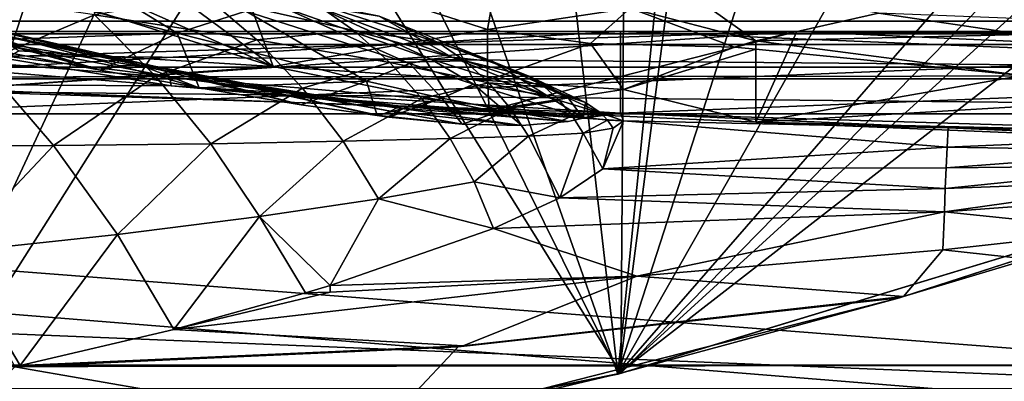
# Model space of a CAD drawing. Header units: metres. Extents: x 0 to 804, y -808 to 0.
# Tile 114 of 122: x 587 to 661, y -78 to -51. Entities that reach past the tile are written whole.
import ezdxf

# ---------------------------------------------------------------- set-up
doc = ezdxf.new("R2010")
doc.units = ezdxf.units.M

msp = doc.modelspace()

# ---------------------------------------------------------------- linework, layer by layer
at = {"layer": 'None0'}
for points in [[(34.402058, -4.519207, 2063.059814), (64.544334, -51.518902, 2063.059814), (737.401917, -51.518902, 2063.059814)], [(743.104004, -37.838261, 2063.059814), (34.402058, -4.519207, 2063.059814), (737.401917, -51.518902, 2063.059814)], [(34.402058, -4.519207, 163.059708), (743.104004, -37.838261, 163.059708), (737.401917, -51.518902, 163.059708)], [(737.401917, -51.518902, 163.059708), (64.544334, -51.518902, 163.059708), (34.402058, -4.519207, 163.059708)], [(574.982361, -88.528107, 1566.821411), (561.35553, -14.86791, 1564.892578), (597.250549, -20.886278, 1565.050171)], [(572.503723, -16.928637, 660.870483), (575.176331, -88.498238, 658.996399), (605.495239, -23.331985, 660.70282)], [(574.027771, -17.473251, 617.963867), (614.202637, -26.577866, 618.202332), (574.9823, -88.527664, 619.824524)], [(632.211914, -76.997208, 1566.519531), (574.982361, -88.528107, 1566.821411), (597.250549, -20.886278, 1565.050171)], [(632.211914, -76.997208, 1566.519531), (597.250549, -20.886278, 1565.050171), (632.556213, -29.892569, 1565.286011)], [(631.988831, -77.053406, 619.524048), (625.740479, -22.823589, 618.104004), (637.646545, -21.415346, 618.067139)], [(637.646545, -21.415346, 618.067139), (649.627686, -22.387112, 618.09259), (631.988831, -77.053406, 619.524048)], [(649.627686, -22.387112, 618.09259), (661.155518, -25.713488, 618.179688), (631.988831, -77.053406, 619.524048)], [(575.176331, -88.498238, 658.996399), (632.083984, -77.029442, 659.296692), (605.495239, -23.331985, 660.70282)], [(605.495239, -23.331985, 660.70282), (632.083984, -77.029442, 659.296692), (637.904785, -32.151726, 660.471863)], [(614.202637, -26.577866, 618.202332), (625.740479, -22.823589, 618.104004), (631.988831, -77.053406, 619.524048)], [(631.988831, -77.053406, 619.524048), (661.155518, -25.713488, 618.179688), (671.822021, -31.284773, 618.325562)], [(574.9823, -88.527664, 619.824524), (614.202637, -26.577866, 618.202332), (631.988831, -77.053406, 619.524048)], [(666.745667, -41.721039, 1565.595703), (632.211914, -76.997208, 1566.519531), (632.556213, -29.892569, 1565.286011)], [(631.988831, -77.053406, 619.524048), (671.822021, -31.284773, 618.325562), (681.14978, -38.850876, 618.523682)], [(632.083984, -77.029442, 659.296692), (669.161072, -43.17659, 660.183167), (637.904785, -32.151726, 660.471863)], [(687.625916, -60.147358, 619.08136), (631.988831, -77.053406, 619.524048), (681.14978, -38.850876, 618.523682)], [(687.625916, -60.147358, 1566.078247), (632.211914, -76.997208, 1566.519531), (666.745667, -41.721039, 1565.595703)], [(632.083984, -77.029442, 659.296692), (687.625916, -60.147358, 659.73877), (669.161072, -43.17659, 660.183167)], [(572.446289, -43.523407, 258.025757), (587.40271, -52.970856, 210.92009), (606.316406, -54.145138, 210.92009)], [(572.446289, -43.523407, 258.025757), (606.316406, -54.145138, 210.92009), (582.88739, -43.775658, 258.303192)], [(606.316406, -54.145138, 210.92009), (593.052979, -44.340527, 258.627472), (582.88739, -43.775658, 258.303192)], [(593.052979, -44.340527, 258.627472), (606.316406, -54.145138, 210.92009), (603.039551, -45.222408, 258.998566)], [(649.217529, -46.141464, 1512.544556), (691.633362, -52.788399, 1564.519897), (644.067993, -44.380733, 1512.568237)], [(691.633362, -52.788399, 1564.519897), (686.88855, -50.618698, 1564.404785), (644.067993, -44.380733, 1512.568237)], [(558.884705, -45.103973, 1822.396973), (582.220764, -52.27866, 1820.92334), (593.423279, -54.407516, 1850.788818)], [(561.89209, -45.574219, 1876.180054), (558.884705, -45.103973, 1822.396973), (593.423279, -54.407516, 1850.788818)], [(581.303345, -47.000538, 1803.460449), (588.676697, -45.189301, 1805.216797), (599.171509, -51.651829, 1854.653687)], [(599.171509, -51.651829, 1854.653687), (588.676697, -45.189301, 1805.216797), (604.289429, -50.010891, 1856.190674)], [(603.039551, -45.222408, 258.998566), (606.316406, -54.145138, 210.92009), (622.263855, -51.371399, 235.320496)], [(622.263855, -51.371399, 235.320496), (622.86261, -47.949226, 259.881287), (603.039551, -45.222408, 258.998566)], [(593.423279, -54.407516, 1850.788818), (578.427185, -49.685158, 1874.961426), (561.89209, -45.574219, 1876.180054)], [(653.801697, -47.692192, 1512.515503), (695.736755, -54.719929, 1564.621704), (649.217529, -46.141464, 1512.544556)], [(695.736755, -54.719929, 1564.621704), (691.633362, -52.788399, 1564.519897), (649.217529, -46.141464, 1512.544556)], [(599.171509, -51.651829, 1854.653687), (582.220764, -52.27866, 1820.92334), (581.303345, -47.000538, 1803.460449)], [(632.893372, -49.796844, 260.392914), (642.261841, -52.218239, 256.724335), (635.74469, -47.574886, 285.304077)], [(642.261841, -52.218239, 256.724335), (651.383057, -50.157604, 302.56488), (635.74469, -47.574886, 285.304077)], [(578.768677, -48.184128, 1659.429321), (584.624268, -53.843201, 1659.745361), (593.001526, -50.276997, 1709.399292)], [(632.893372, -49.796844, 260.392914), (622.86261, -47.949226, 259.881287), (622.263855, -51.371399, 235.320496)], [(657.832947, -48.948143, 1512.481201), (698.956177, -56.187828, 1564.700195), (653.801697, -47.692192, 1512.515503)], [(698.956177, -56.187828, 1564.700195), (695.736755, -54.719929, 1564.621704), (653.801697, -47.692192, 1512.515503)], [(593.001526, -50.276997, 1709.399292), (605.096741, -52.154499, 1760.236694), (601.360596, -48.959869, 1759.460815)], [(605.096741, -52.154499, 1760.236694), (612.327515, -51.458565, 1811.033813), (601.360596, -48.959869, 1759.460815)], [(601.360596, -48.959869, 1759.460815), (612.327515, -51.458565, 1811.033813), (609.422546, -49.424957, 1810.232666)], [(698.803101, -56.63446, 1558.626709), (699.59082, -56.434204, 1564.714233), (657.832947, -48.948143, 1512.481201)], [(699.59082, -56.434204, 1564.714233), (698.956177, -56.187828, 1564.700195), (657.832947, -48.948143, 1512.481201)], [(664.481018, -50.06657, 1512.396606), (698.803101, -56.63446, 1558.626709), (657.832947, -48.948143, 1512.481201)], [(594.928223, -54.100361, 1873.629639), (578.427185, -49.685158, 1874.961426), (593.423279, -54.407516, 1850.788818)], [(579.695129, -50.042881, 1901.756714), (578.427185, -49.685158, 1874.961426), (596.356445, -54.009632, 1900.340942)], [(578.427185, -49.685158, 1874.961426), (594.928223, -54.100361, 1873.629639), (596.356445, -54.009632, 1900.340942)], [(616.462646, -53.926888, 1908.31665), (604.289429, -50.010891, 1856.190674), (606.848328, -49.649117, 1856.947144)], [(606.848328, -49.649117, 1856.947144), (609.372864, -49.593063, 1857.695679), (618.057861, -53.58255, 1908.881348)], [(618.057861, -53.58255, 1908.881348), (616.462646, -53.926888, 1908.31665), (606.848328, -49.649117, 1856.947144)], [(609.372864, -49.593063, 1857.695679), (619.630249, -53.442028, 1909.440796), (618.057861, -53.58255, 1908.881348)], [(619.630249, -53.442028, 1909.440796), (609.372864, -49.593063, 1857.695679), (614.214722, -50.386955, 1859.168823)], [(612.327515, -51.458565, 1811.033813), (618.612488, -52.340107, 1860.611694), (609.422546, -49.424957, 1810.232666)], [(609.422546, -49.424957, 1810.232666), (618.612488, -52.340107, 1860.611694), (614.214722, -50.386955, 1859.168823)], [(629.952942, -52.433849, 235.594666), (632.893372, -49.796844, 260.392914), (622.263855, -51.371399, 235.320496)], [(629.952942, -52.433849, 235.594666), (640.667358, -52.709721, 249.075043), (632.893372, -49.796844, 260.392914)], [(640.667358, -52.709721, 249.075043), (642.261841, -52.218239, 256.724335), (632.893372, -49.796844, 260.392914)], [(596.356445, -54.009632, 1900.340942), (597.449646, -54.120232, 1927.047363), (579.695129, -50.042881, 1901.756714)], [(597.449646, -54.120232, 1927.047363), (580.665894, -50.681149, 1928.533569), (579.695129, -50.042881, 1901.756714)], [(584.624268, -53.843201, 1659.745361), (597.557617, -54.863064, 1710.014404), (593.001526, -50.276997, 1709.399292)], [(597.557617, -54.863064, 1710.014404), (605.096741, -52.154499, 1760.236694), (593.001526, -50.276997, 1709.399292)], [(613.272034, -55.227154, 1907.171143), (599.171509, -51.651829, 1854.653687), (604.289429, -50.010891, 1856.190674)], [(616.462646, -53.926888, 1908.31665), (613.272034, -55.227154, 1907.171143), (604.289429, -50.010891, 1856.190674)], [(618.612488, -52.340107, 1860.611694), (622.63678, -53.764977, 1910.543823), (614.214722, -50.386955, 1859.168823)], [(614.214722, -50.386955, 1859.168823), (622.63678, -53.764977, 1910.543823), (619.630249, -53.442028, 1909.440796)], [(651.383057, -50.157604, 302.56488), (642.261841, -52.218239, 256.724335), (662.125671, -51.752598, 303.663177)], [(662.141541, -50.580025, 329.784302), (651.383057, -50.157604, 302.56488), (662.125671, -51.752598, 303.663177)], [(597.449646, -54.120232, 1927.047363), (598.207458, -54.424534, 1953.738525), (580.665894, -50.681149, 1928.533569)], [(598.207458, -54.424534, 1953.738525), (581.339111, -51.592628, 1955.280029), (580.665894, -50.681149, 1928.533569)], [(737.401917, -51.518902, 163.059708), (396.130096, -51.518902, 182.490662), (64.544334, -51.518902, 163.059708)], [(430.996582, -51.518902, 2043.136353), (737.401917, -51.518902, 2063.059814), (64.544334, -51.518902, 2063.059814)], [(479.46637, -51.518902, 184.0103), (396.130096, -51.518902, 182.490662), (737.401917, -51.518902, 163.059708)], [(430.996582, -51.518902, 2043.136353), (498.190948, -51.518902, 2041.009888), (737.401917, -51.518902, 2063.059814)], [(562.599915, -51.518902, 188.995483), (479.46637, -51.518902, 184.0103), (737.401917, -51.518902, 163.059708)], [(498.190948, -51.518902, 2041.009888), (565.275879, -51.518902, 2036.626343), (737.401917, -51.518902, 2063.059814)], [(562.599915, -51.518902, 188.995483), (645.315613, -51.518902, 197.420395), (542.771484, -54.783512, 187.491394)], [(542.771484, -54.783512, 187.491394), (645.315613, -51.518902, 197.420395), (582.643433, -55.83897, 190.718948)], [(737.401917, -51.518902, 163.059708), (645.315613, -51.518902, 197.420395), (562.599915, -51.518902, 188.995483)], [(632.175598, -57.60709, 2029.990601), (632.175598, -51.518902, 2029.990601), (564.659058, -55.400169, 2036.677002)], [(632.175598, -51.518902, 2029.990601), (565.275879, -51.518902, 2036.626343), (564.659058, -55.400169, 2036.677002)], [(737.401917, -51.518902, 2063.059814), (565.275879, -51.518902, 2036.626343), (632.175598, -51.518902, 2029.990601)], [(598.207458, -54.424534, 1953.738525), (598.6297, -54.913704, 1980.404297), (581.339111, -51.592628, 1955.280029)], [(598.6297, -54.913704, 1980.404297), (581.714783, -52.768955, 1981.984253), (581.339111, -51.592628, 1955.280029)], [(593.423279, -54.407516, 1850.788818), (582.220764, -52.27866, 1820.92334), (599.171509, -51.651829, 1854.653687)], [(645.315613, -51.518902, 197.420395), (622.404968, -57.403637, 194.737793), (582.643433, -55.83897, 190.718948)], [(600.80719, -55.732128, 1873.128906), (593.423279, -54.407516, 1850.788818), (599.171509, -51.651829, 1854.653687)], [(600.80719, -55.732128, 1873.128906), (599.171509, -51.651829, 1854.653687), (613.272034, -55.227154, 1907.171143)], [(605.096741, -52.154499, 1760.236694), (614.991699, -53.829269, 1811.826294), (612.327515, -51.458565, 1811.033813)], [(606.316406, -54.145138, 210.92009), (622.275513, -55.182976, 210.92009), (622.263855, -51.371399, 235.320496)], [(614.991699, -53.829269, 1811.826294), (620.585144, -53.72406, 1861.32251), (612.327515, -51.458565, 1811.033813)], [(612.327515, -51.458565, 1811.033813), (620.585144, -53.72406, 1861.32251), (618.612488, -52.340107, 1860.611694)], [(622.263855, -51.371399, 235.320496), (622.275513, -55.182976, 210.92009), (629.952942, -52.433849, 235.594666)], [(645.315613, -51.518902, 197.420395), (642.253601, -58.293789, 197.045486), (622.404968, -57.403637, 194.737793)], [(632.175598, -51.518902, 2029.990601), (727.401917, -51.857319, 2016.598511), (737.401917, -51.518902, 2063.059814)], [(727.401917, -51.857319, 2016.598511), (632.175598, -51.518902, 2029.990601), (707.204102, -54.639091, 2019.829834)], [(632.175598, -51.518902, 2029.990601), (632.175598, -57.60709, 2029.990601), (707.204102, -54.639091, 2019.829834)], [(708.405823, -54.391674, 206.19664), (642.253601, -58.293789, 197.045486), (645.315613, -51.518902, 197.420395)], [(662.125671, -51.752598, 303.663177), (642.261841, -52.218239, 256.724335), (662.093994, -54.814293, 251.522186)], [(727.401917, -51.518902, 209.241592), (645.315613, -51.518902, 197.420395), (737.401917, -51.518902, 163.059708)], [(727.401917, -51.518902, 209.241592), (708.405823, -54.391674, 206.19664), (645.315613, -51.518902, 197.420395)], [(598.6297, -54.913704, 1980.404297), (598.716248, -55.578587, 2007.034302), (581.714783, -52.768955, 1981.984253)], [(598.716248, -55.578587, 2007.034302), (581.792664, -54.201504, 2008.634644), (581.714783, -52.768955, 1981.984253)], [(597.557617, -54.863064, 1710.014404), (608.495056, -55.746128, 1761.002075), (605.096741, -52.154499, 1760.236694)], [(605.096741, -52.154499, 1760.236694), (608.495056, -55.746128, 1761.002075), (614.991699, -53.829269, 1811.826294)], [(620.585144, -53.72406, 1861.32251), (625.34729, -54.860771, 1911.626465), (618.612488, -52.340107, 1860.611694)], [(618.612488, -52.340107, 1860.611694), (625.34729, -54.860771, 1911.626465), (622.63678, -53.764977, 1910.543823)], [(622.275513, -55.182976, 210.92009), (632.402344, -55.857307, 210.92009), (629.952942, -52.433849, 235.594666)], [(629.952942, -52.433849, 235.594666), (632.402344, -55.857307, 210.92009), (640.667358, -52.709721, 249.075043)], [(640.667358, -52.709721, 249.075043), (632.402344, -55.857307, 210.92009), (642.25177, -52.857693, 249.253937)], [(642.261841, -52.218239, 256.724335), (640.667358, -52.709721, 249.075043), (642.25177, -52.857693, 249.253937)], [(642.261841, -52.218239, 256.724335), (642.25177, -52.857693, 249.253937), (662.093994, -54.814293, 251.522186)], [(606.316406, -54.145138, 210.92009), (587.40271, -52.970856, 210.92009), (582.643433, -55.83897, 190.718948)], [(619.630249, -53.442028, 1909.440796), (626.700623, -56.301331, 1961.934692), (618.057861, -53.58255, 1908.881348)], [(622.63678, -53.764977, 1910.543823), (626.700623, -56.301331, 1961.934692), (619.630249, -53.442028, 1909.440796)], [(642.25177, -52.857693, 249.253937), (632.402344, -55.857307, 210.92009), (642.253601, -58.293789, 197.045486)], [(662.093994, -54.814293, 251.522186), (642.25177, -52.857693, 249.253937), (642.253601, -58.293789, 197.045486)], [(581.792664, -54.201504, 2008.634644), (598.716248, -55.578587, 2007.034302), (564.659058, -55.400169, 2036.677002)], [(576.426453, -60.081657, 1610.114624), (589.95813, -60.01965, 1660.047974), (584.624268, -53.843201, 1659.745361)], [(622.404968, -57.403637, 194.737793), (606.316406, -54.145138, 210.92009), (582.643433, -55.83897, 190.718948)], [(589.95813, -60.01965, 1660.047974), (597.557617, -54.863064, 1710.014404), (584.624268, -53.843201, 1659.745361)], [(600.80719, -55.732128, 1873.128906), (594.928223, -54.100361, 1873.629639), (593.423279, -54.407516, 1850.788818)], [(596.356445, -54.009632, 1900.340942), (594.928223, -54.100361, 1873.629639), (600.80719, -55.732128, 1873.128906)], [(597.449646, -54.120232, 1927.047363), (596.356445, -54.009632, 1900.340942), (608.409058, -56.990982, 1899.27356)], [(608.409058, -56.990982, 1899.27356), (596.356445, -54.009632, 1900.340942), (600.80719, -55.732128, 1873.128906)], [(614.203613, -57.800331, 1925.433716), (597.449646, -54.120232, 1927.047363), (614.070313, -57.797218, 1921.716919)], [(614.070313, -57.797218, 1921.716919), (597.449646, -54.120232, 1927.047363), (608.409058, -56.990982, 1899.27356)], [(614.203613, -57.800331, 1925.433716), (615.049133, -57.457684, 1952.063965), (597.449646, -54.120232, 1927.047363)], [(615.049133, -57.457684, 1952.063965), (598.207458, -54.424534, 1953.738525), (597.449646, -54.120232, 1927.047363)], [(622.404968, -57.403637, 194.737793), (622.275513, -55.182976, 210.92009), (606.316406, -54.145138, 210.92009)], [(608.495056, -55.746128, 1761.002075), (617.387695, -56.515072, 1812.610352), (614.991699, -53.829269, 1811.826294)], [(616.462646, -53.926888, 1908.31665), (618.874512, -56.49683, 1933.832886), (613.272034, -55.227154, 1907.171143)], [(614.991699, -53.829269, 1811.826294), (622.377258, -55.360832, 1862.026611), (620.585144, -53.72406, 1861.32251)], [(614.991699, -53.829269, 1811.826294), (617.387695, -56.515072, 1812.610352), (622.377258, -55.360832, 1862.026611)], [(618.057861, -53.58255, 1908.881348), (621.22937, -55.445381, 1934.729492), (616.462646, -53.926888, 1908.31665)], [(621.22937, -55.445381, 1934.729492), (618.874512, -56.49683, 1933.832886), (616.462646, -53.926888, 1908.31665)], [(626.700623, -56.301331, 1961.934692), (621.22937, -55.445381, 1934.729492), (618.057861, -53.58255, 1908.881348)], [(622.377258, -55.360832, 1862.026611), (626.551697, -55.680248, 1912.160767), (620.585144, -53.72406, 1861.32251)], [(620.585144, -53.72406, 1861.32251), (626.551697, -55.680248, 1912.160767), (625.34729, -54.860771, 1911.626465)], [(625.34729, -54.860771, 1911.626465), (628.214539, -56.36594, 1962.532471), (622.63678, -53.764977, 1910.543823)], [(622.63678, -53.764977, 1910.543823), (628.214539, -56.36594, 1962.532471), (626.700623, -56.301331, 1961.934692)], [(601.668213, -59.890942, 1710.618042), (597.557617, -54.863064, 1710.014404), (589.95813, -60.01965, 1660.047974)], [(608.495056, -55.746128, 1761.002075), (597.557617, -54.863064, 1710.014404), (601.668213, -59.890942, 1710.618042)], [(615.049133, -57.457684, 1952.063965), (615.519897, -57.214081, 1978.686646), (598.207458, -54.424534, 1953.738525)], [(615.519897, -57.214081, 1978.686646), (598.6297, -54.913704, 1980.404297), (598.207458, -54.424534, 1953.738525)], [(615.519897, -57.214081, 1978.686646), (615.615723, -57.059845, 2005.293335), (598.6297, -54.913704, 1980.404297)], [(615.615723, -57.059845, 2005.293335), (598.716248, -55.578587, 2007.034302), (598.6297, -54.913704, 1980.404297)], [(626.551697, -55.680248, 1912.160767), (629.580444, -56.816967, 1963.120239), (625.34729, -54.860771, 1911.626465)], [(625.34729, -54.860771, 1911.626465), (629.580444, -56.816967, 1963.120239), (628.214539, -56.36594, 1962.532471)], [(707.204102, -54.639091, 2019.829834), (632.175598, -57.60709, 2029.990601), (689.861084, -59.368553, 2022.436035)], [(708.405823, -54.391674, 206.19664), (689.859436, -59.369106, 203.403824), (642.253601, -58.293789, 197.045486)], [(642.253601, -58.293789, 197.045486), (662.100159, -59.118362, 199.554916), (662.093994, -54.814293, 251.522186)], [(564.659058, -55.400169, 2036.677002), (598.716248, -55.578587, 2007.034302), (632.175598, -57.60709, 2029.990601)], [(598.716248, -55.578587, 2007.034302), (629.402161, -57.99292, 2014.920044), (632.175598, -57.60709, 2029.990601)], [(629.402161, -57.99292, 2014.920044), (598.716248, -55.578587, 2007.034302), (615.615723, -57.059845, 2005.293335)], [(608.409058, -56.990982, 1899.27356), (600.80719, -55.732128, 1873.128906), (613.272034, -55.227154, 1907.171143)], [(613.272034, -55.227154, 1907.171143), (614.070313, -57.797218, 1921.716919), (608.409058, -56.990982, 1899.27356)], [(618.874512, -56.49683, 1933.832886), (614.070313, -57.797218, 1921.716919), (613.272034, -55.227154, 1907.171143)], [(617.387695, -56.515072, 1812.610352), (623.968201, -57.233929, 1862.724609), (622.377258, -55.360832, 1862.026611)], [(618.874512, -56.49683, 1933.832886), (621.22937, -55.445381, 1934.729492), (623.500183, -57.38763, 1960.707153)], [(625.10614, -56.640629, 1961.326172), (621.22937, -55.445381, 1934.729492), (626.700623, -56.301331, 1961.934692)], [(621.22937, -55.445381, 1934.729492), (625.10614, -56.640629, 1961.326172), (623.500183, -57.38763, 1960.707153)], [(632.402344, -55.857307, 210.92009), (622.275513, -55.182976, 210.92009), (622.404968, -57.403637, 194.737793)], [(622.377258, -55.360832, 1862.026611), (623.968201, -57.233929, 1862.724609), (627.635742, -56.668278, 1912.690674)], [(622.377258, -55.360832, 1862.026611), (627.635742, -56.668278, 1912.690674), (626.551697, -55.680248, 1912.160767)], [(629.580444, -56.816967, 1963.120239), (626.551697, -55.680248, 1912.160767), (630.735352, -57.623852, 1963.698608)], [(626.551697, -55.680248, 1912.160767), (627.635742, -56.668278, 1912.690674), (630.735352, -57.623852, 1963.698608)], [(611.523987, -59.704006, 1761.757935), (608.495056, -55.746128, 1761.002075), (601.668213, -59.890942, 1710.618042)], [(617.387695, -56.515072, 1812.610352), (608.495056, -55.746128, 1761.002075), (611.523987, -59.704006, 1761.757935)], [(642.253601, -58.293789, 197.045486), (632.402344, -55.857307, 210.92009), (622.404968, -57.403637, 194.737793)], [(629.402161, -57.99292, 2014.920044), (625.10614, -56.640629, 1961.326172), (626.700623, -56.301331, 1961.934692)], [(628.214539, -56.36594, 1962.532471), (629.402161, -57.99292, 2014.920044), (626.700623, -56.301331, 1961.934692)], [(629.580444, -56.816967, 1963.120239), (629.402161, -57.99292, 2014.920044), (628.214539, -56.36594, 1962.532471)], [(619.49054, -59.491554, 1813.386963), (617.387695, -56.515072, 1812.610352), (611.523987, -59.704006, 1761.757935)], [(618.874512, -56.49683, 1933.832886), (614.917725, -57.902756, 1925.369873), (614.070313, -57.797218, 1921.716919)], [(620.386108, -58.433868, 1951.508789), (614.917725, -57.902756, 1925.369873), (618.874512, -56.49683, 1933.832886)], [(628.271912, -58.235283, 2004.019043), (615.615723, -57.059845, 2005.293335), (615.519897, -57.214081, 1978.686646)], [(628.271912, -58.235283, 2004.019043), (629.402161, -57.99292, 2014.920044), (615.615723, -57.059845, 2005.293335)], [(619.49054, -59.491554, 1813.386963), (623.968201, -57.233929, 1862.724609), (617.387695, -56.515072, 1812.610352)], [(623.500183, -57.38763, 1960.707153), (620.386108, -58.433868, 1951.508789), (618.874512, -56.49683, 1933.832886)], [(623.500183, -57.38763, 1960.707153), (625.10614, -56.640629, 1961.326172), (629.402161, -57.99292, 2014.920044)], [(623.968201, -57.233929, 1862.724609), (628.585693, -57.813854, 1913.216309), (627.635742, -56.668278, 1912.690674)], [(627.635742, -56.668278, 1912.690674), (628.585693, -57.813854, 1913.216309), (630.735352, -57.623852, 1963.698608)], [(629.580444, -56.816967, 1963.120239), (630.735352, -57.623852, 1963.698608), (629.402161, -57.99292, 2014.920044)], [(614.917725, -57.902756, 1925.369873), (614.203613, -57.800331, 1925.433716), (614.070313, -57.797218, 1921.716919)], [(620.386108, -58.433868, 1951.508789), (615.049133, -57.457684, 1952.063965), (614.203613, -57.800331, 1925.433716)], [(614.917725, -57.902756, 1925.369873), (620.386108, -58.433868, 1951.508789), (614.203613, -57.800331, 1925.433716)], [(624.827515, -58.54557, 1977.68103), (615.519897, -57.214081, 1978.686646), (615.049133, -57.457684, 1952.063965)], [(620.386108, -58.433868, 1951.508789), (624.827515, -58.54557, 1977.68103), (615.049133, -57.457684, 1952.063965)], [(624.827515, -58.54557, 1977.68103), (628.271912, -58.235283, 2004.019043), (615.519897, -57.214081, 1978.686646)], [(625.339294, -59.325039, 1863.41687), (623.968201, -57.233929, 1862.724609), (619.49054, -59.491554, 1813.386963)], [(624.827515, -58.54557, 1977.68103), (620.386108, -58.433868, 1951.508789), (623.500183, -57.38763, 1960.707153)], [(628.271912, -58.235283, 2004.019043), (623.500183, -57.38763, 1960.707153), (629.402161, -57.99292, 2014.920044)], [(628.271912, -58.235283, 2004.019043), (624.827515, -58.54557, 1977.68103), (623.500183, -57.38763, 1960.707153)], [(628.585693, -57.813854, 1913.216309), (623.968201, -57.233929, 1862.724609), (625.339294, -59.325039, 1863.41687)], [(625.339294, -59.325039, 1863.41687), (629.389099, -59.104771, 1913.738281), (628.585693, -57.813854, 1913.216309)], [(628.585693, -57.813854, 1913.216309), (631.215698, -58.148209, 1963.984619), (630.735352, -57.623852, 1963.698608)], [(629.389099, -59.104771, 1913.738281), (631.215698, -58.148209, 1963.984619), (628.585693, -57.813854, 1913.216309)], [(632.175598, -57.60709, 2029.990601), (629.402161, -57.99292, 2014.920044), (632.4021, -58.197758, 2014.920044)], [(630.735352, -57.623852, 1963.698608), (632.4021, -58.197758, 2014.920044), (629.402161, -57.99292, 2014.920044)], [(631.215698, -58.148209, 1963.984619), (632.4021, -58.197758, 2014.920044), (630.735352, -57.623852, 1963.698608)], [(656.585938, -58.697273, 2027.002075), (632.175598, -57.60709, 2029.990601), (632.4021, -58.197758, 2014.920044)], [(632.175598, -57.60709, 2029.990601), (656.585938, -58.697273, 2027.002075), (689.861084, -59.368553, 2022.436035)], [(629.389099, -59.104771, 1913.738281), (631.622681, -58.745232, 1964.268799), (631.215698, -58.148209, 1963.984619)], [(632.4021, -58.197758, 2014.920044), (630.870605, -61.766499, 1922.515991), (656.508179, -60.141026, 1973.981445)], [(630.870605, -61.766499, 1922.515991), (632.4021, -58.197758, 2014.920044), (631.622681, -58.745232, 1964.268799)], [(631.622681, -58.745232, 1964.268799), (632.4021, -58.197758, 2014.920044), (631.215698, -58.148209, 1963.984619)], [(656.508179, -60.141026, 1973.981445), (656.585938, -58.697273, 2027.002075), (632.4021, -58.197758, 2014.920044)], [(689.859436, -59.369106, 203.403824), (662.100159, -59.118362, 199.554916), (642.253601, -58.293789, 197.045486)], [(621.278259, -62.731968, 1814.156494), (625.339294, -59.325039, 1863.41687), (619.49054, -59.491554, 1813.386963)], [(621.278259, -62.731968, 1814.156494), (627.654846, -63.9198, 1868.650635), (625.339294, -59.325039, 1863.41687)], [(627.654846, -63.9198, 1868.650635), (629.389099, -59.104771, 1913.738281), (625.339294, -59.325039, 1863.41687)], [(627.654846, -63.9198, 1868.650635), (630.870605, -61.766499, 1922.515991), (629.389099, -59.104771, 1913.738281)], [(630.870605, -61.766499, 1922.515991), (631.622681, -58.745232, 1964.268799), (629.389099, -59.104771, 1913.738281)], [(673.232971, -59.42276, 2024.78894), (656.585938, -58.697273, 2027.002075), (656.508179, -60.141026, 1973.981445)], [(689.861084, -59.368553, 2022.436035), (656.585938, -58.697273, 2027.002075), (673.232971, -59.42276, 2024.78894)], [(582.47052, -67.975624, 1609.941162), (589.95813, -60.01965, 1660.047974), (576.426453, -60.081657, 1610.114624)], [(582.47052, -67.975624, 1609.941162), (594.731018, -66.665855, 1660.338257), (589.95813, -60.01965, 1660.047974)], [(594.731018, -66.665855, 1660.338257), (601.668213, -59.890942, 1710.618042), (589.95813, -60.01965, 1660.047974)], [(594.731018, -66.665855, 1660.338257), (605.299744, -65.319962, 1711.21106), (601.668213, -59.890942, 1710.618042)], [(605.299744, -65.319962, 1711.21106), (611.523987, -59.704006, 1761.757935), (601.668213, -59.890942, 1710.618042)], [(605.299744, -65.319962, 1711.21106), (614.155884, -63.994419, 1762.505005), (611.523987, -59.704006, 1761.757935)], [(614.155884, -63.994419, 1762.505005), (619.49054, -59.491554, 1813.386963), (611.523987, -59.704006, 1761.757935)], [(621.278259, -62.731968, 1814.156494), (619.49054, -59.491554, 1813.386963), (614.155884, -63.994419, 1762.505005)], [(673.181763, -60.41288, 1972.321899), (673.232971, -59.42276, 2024.78894), (656.508179, -60.141026, 1973.981445)], [(630.870605, -61.766499, 1922.515991), (656.430176, -61.688904, 1920.960938), (656.508179, -60.141026, 1973.981445)], [(631.988831, -77.053406, 619.524048), (687.625916, -60.147358, 619.08136), (632.083984, -77.029442, 659.296692)], [(687.625916, -60.147358, 619.08136), (687.625916, -60.147358, 659.73877), (632.083984, -77.029442, 659.296692)], [(632.211914, -76.997208, 1566.519531), (687.625916, -60.147358, 1566.078247), (652.953613, -71.370918, 1606.646362)], [(652.953613, -71.370918, 1606.646362), (687.625916, -60.147358, 1566.078247), (653.240234, -71.287537, 1608.008789)], [(687.625916, -60.147358, 1566.078247), (662.53656, -68.497711, 1659.269043), (653.240234, -71.287537, 1608.008789)], [(656.508179, -60.141026, 1973.981445), (656.430176, -61.688904, 1920.960938), (673.181763, -60.41288, 1972.321899)], [(656.430176, -61.688904, 1920.960938), (673.132446, -61.504456, 1919.854614), (673.181763, -60.41288, 1972.321899)], [(673.08313, -62.596024, 1867.387207), (673.132446, -61.504456, 1919.854614), (656.352173, -63.236778, 1867.94043)], [(673.132446, -61.504456, 1919.854614), (656.430176, -61.688904, 1920.960938), (656.352173, -63.236778, 1867.94043)], [(630.870605, -61.766499, 1922.515991), (627.654846, -63.9198, 1868.650635), (656.352173, -63.236778, 1867.94043)], [(656.430176, -61.688904, 1920.960938), (630.870605, -61.766499, 1922.515991), (656.352173, -63.236778, 1867.94043)], [(614.155884, -63.994419, 1762.505005), (622.731628, -66.207794, 1814.919922), (621.278259, -62.731968, 1814.156494)], [(622.731628, -66.207794, 1814.919922), (627.654846, -63.9198, 1868.650635), (621.278259, -62.731968, 1814.156494)], [(656.352173, -63.236778, 1867.94043), (656.297974, -64.970215, 1814.935547), (673.08313, -62.596024, 1867.387207)], [(656.297974, -64.970215, 1814.935547), (673.041016, -63.732067, 1814.923096), (673.08313, -62.596024, 1867.387207)], [(656.352173, -63.236778, 1867.94043), (627.654846, -63.9198, 1868.650635), (656.297974, -64.970215, 1814.935547)], [(673.041016, -63.732067, 1814.923096), (656.297974, -64.970215, 1814.935547), (669.466553, -66.321678, 1710.992554)], [(605.299744, -65.319962, 1711.21106), (610.56073, -70.457932, 1724.672607), (614.155884, -63.994419, 1762.505005)], [(610.56073, -70.457932, 1724.672607), (622.731628, -66.207794, 1814.919922), (614.155884, -63.994419, 1762.505005)], [(627.654846, -63.9198, 1868.650635), (622.731628, -66.207794, 1814.919922), (656.297974, -64.970215, 1814.935547)], [(656.297974, -64.970215, 1814.935547), (622.731628, -66.207794, 1814.919922), (633.399597, -69.762184, 1712.911987)], [(656.187805, -67.79805, 1712.220581), (656.297974, -64.970215, 1814.935547), (633.399597, -69.762184, 1712.911987)], [(669.466553, -66.321678, 1710.992554), (656.297974, -64.970215, 1814.935547), (656.187805, -67.79805, 1712.220581)], [(594.731018, -66.665855, 1660.338257), (598.931458, -73.722572, 1660.735229), (605.299744, -65.319962, 1711.21106)], [(598.931458, -73.722572, 1660.735229), (608.724365, -71.013, 1713.585449), (605.299744, -65.319962, 1711.21106)], [(605.299744, -65.319962, 1711.21106), (608.724365, -71.013, 1713.585449), (610.56073, -70.457932, 1724.672607)], [(582.47052, -67.975624, 1609.941162), (587.484253, -76.424942, 1608.269531), (594.731018, -66.665855, 1660.338257)], [(587.484253, -76.424942, 1608.269531), (598.931458, -73.722572, 1660.735229), (594.731018, -66.665855, 1660.338257)], [(633.399597, -69.762184, 1712.911987), (622.731628, -66.207794, 1814.919922), (610.56073, -70.457932, 1724.672607)], [(662.53656, -68.497711, 1659.269043), (669.466553, -66.321678, 1710.992554), (656.187805, -67.79805, 1712.220581)], [(587.071899, -76.514389, 1606.511597), (587.483704, -76.425751, 1608.265381), (582.47052, -67.975624, 1609.941162)], [(582.47052, -67.975624, 1609.941162), (587.483704, -76.425751, 1608.265381), (587.484253, -76.424942, 1608.269531)], [(656.187805, -67.79805, 1712.220581), (633.399597, -69.762184, 1712.911987), (653.240234, -71.287537, 1608.008789)], [(662.53656, -68.497711, 1659.269043), (656.187805, -67.79805, 1712.220581), (653.240234, -71.287537, 1608.008789)], [(633.399597, -69.762184, 1712.911987), (598.931458, -73.722572, 1660.735229), (620.453674, -74.942093, 1608.117676)], [(633.399597, -69.762184, 1712.911987), (610.549316, -70.95475, 1713.538452), (598.931458, -73.722572, 1660.735229)], [(633.399597, -69.762184, 1712.911987), (610.56073, -70.457932, 1724.672607), (610.549316, -70.95475, 1713.538452)], [(653.240234, -71.287537, 1608.008789), (633.399597, -69.762184, 1712.911987), (620.453674, -74.942093, 1608.117676)], [(610.549316, -70.95475, 1713.538452), (608.724365, -71.013, 1713.585449), (598.931458, -73.722572, 1660.735229)], [(610.56073, -70.457932, 1724.672607), (608.724365, -71.013, 1713.585449), (610.549316, -70.95475, 1713.538452)], [(652.953613, -71.370918, 1606.646362), (620.098083, -75.027016, 1606.584839), (614.252258, -81.240448, 1606.387939)], [(614.252258, -81.240448, 1606.387939), (632.211914, -76.997208, 1566.519531), (652.953613, -71.370918, 1606.646362)], [(620.453674, -74.942093, 1608.117676), (620.098083, -75.027016, 1606.584839), (652.953613, -71.370918, 1606.646362)], [(653.240234, -71.287537, 1608.008789), (620.453674, -74.942093, 1608.117676), (652.953613, -71.370918, 1606.646362)], [(620.453674, -74.942093, 1608.117676), (598.931458, -73.722572, 1660.735229), (587.484253, -76.424942, 1608.269531)], [(620.098083, -75.027016, 1606.584839), (587.071899, -76.514389, 1606.511597), (614.252258, -81.240448, 1606.387939)], [(587.483704, -76.425751, 1608.265381), (587.071899, -76.514389, 1606.511597), (620.098083, -75.027016, 1606.584839)], [(587.484253, -76.424942, 1608.269531), (587.483704, -76.425751, 1608.265381), (620.453674, -74.942093, 1608.117676)], [(587.483704, -76.425751, 1608.265381), (620.098083, -75.027016, 1606.584839), (620.453674, -74.942093, 1608.117676)], [(614.252258, -81.240448, 1606.387939), (587.071899, -76.514389, 1606.511597), (574.982361, -88.528107, 1606.197021)], [(574.9823, -88.527664, 619.824524), (631.988831, -77.053406, 619.524048), (575.176331, -88.498238, 658.996399)], [(574.982361, -88.528107, 1566.821411), (632.211914, -76.997208, 1566.519531), (614.252258, -81.240448, 1606.387939)], [(631.988831, -77.053406, 619.524048), (632.083984, -77.029442, 659.296692), (575.176331, -88.498238, 658.996399)]]:
    msp.add_3dface(points, dxfattribs=at)
at = {"layer": 'None012311'}
for points in [[(783.111084, -12.961353, 160.059708), (742.463989, -50.772301, 160.059708), (20.92194, -12.961353, 160.059708)], [(742.463989, -50.772301, 160.059708), (61.568443, -50.772301, 160.059708), (20.92194, -12.961353, 160.059708)], [(783.111084, -15.961353, 163.059708), (20.92194, -15.961353, 163.059708), (744.424927, -52.504349, 163.059708)], [(744.424927, -52.504349, 163.059708), (20.92194, -15.961353, 163.059708), (59.607487, -52.50436, 163.059708)], [(61.568443, -50.772301, 160.059708), (742.463989, -50.772301, 160.059708), (119.574158, -76.38961, 115.689217)], [(742.463989, -50.772301, 160.059708), (684.458252, -76.38961, 115.689217), (119.574158, -76.38961, 115.689217)], [(744.424927, -52.504349, 163.059708), (59.607487, -52.50436, 163.059708), (686.379944, -78.139015, 118.659142)], [(59.607487, -52.50436, 163.059708), (117.652519, -78.139023, 118.659142), (686.379944, -78.139015, 118.659142)], [(119.574158, -76.38961, 115.689217), (684.458252, -76.38961, 115.689217), (109.867622, -77.02533, 115.678123)], [(684.458252, -76.38961, 115.689217), (703.621582, -79.268166, 115.638969), (109.867622, -77.02533, 115.678123)], [(109.867622, -77.02533, 115.678123), (703.621582, -79.268166, 115.638969), (100.410873, -79.268166, 115.638969)]]:
    msp.add_3dface(points, dxfattribs=at)
at = {"layer": 'None012312'}
for points in [[(13.016333, -13.01608, 2065.280029), (402.016327, -51.7141, 2065.280029), (791.016357, -13.01608, 2065.280029)], [(402.016327, -51.7141, 2065.280029), (752.318298, -51.7141, 2065.280029), (791.016357, -13.01608, 2065.280029)], [(788.016357, -16.016081, 2063.023926), (402.016327, -54.184956, 2063.023926), (16.016333, -16.016081, 2063.023926)], [(749.847473, -54.184956, 2063.023926), (402.016327, -54.184956, 2063.023926), (788.016357, -16.016081, 2063.023926)], [(752.318298, -51.7141, 2065.280029), (402.016327, -51.7141, 2065.280029), (749.257568, -54.774864, 2076.154541)], [(402.016327, -51.7141, 2065.280029), (402.016327, -55.057472, 2077.158691), (749.257568, -54.774864, 2076.154541)], [(402.016327, -57.672642, 2075.415527), (402.016327, -54.184956, 2063.023926), (746.359741, -57.672642, 2075.415527)], [(402.016327, -54.184956, 2063.023926), (749.847473, -54.184956, 2063.023926), (746.359741, -57.672642, 2075.415527)], [(749.257568, -54.774864, 2076.154541), (402.016327, -55.057472, 2077.158691), (748.974915, -55.057472, 2077.158691)], [(620.789429, -194.333832, 2170), (701.751953, -155.085602, 2143.837158), (402.016327, -55.057472, 2077.158691)], [(701.751953, -155.085602, 2143.837158), (718.380798, -133.437515, 2129.406738), (402.016327, -55.057472, 2077.158691)], [(402.016327, -55.057472, 2077.158691), (718.380798, -133.437515, 2129.406738), (732.029968, -108.50338, 2112.785645)], [(732.029968, -108.50338, 2112.785645), (733.223572, -105.854668, 2111.02002), (402.016327, -55.057472, 2077.158691)], [(733.223572, -105.854668, 2111.02002), (742.363464, -81.4142, 2094.728027), (402.016327, -55.057472, 2077.158691)], [(402.016327, -55.057472, 2077.158691), (742.363464, -81.4142, 2094.728027), (748.974915, -55.057472, 2077.158691)], [(402.016327, -55.057472, 2077.158691), (402.016327, -194.333832, 2170), (620.789429, -194.333832, 2170)], [(746.359741, -57.672642, 2075.415527), (739.611389, -84.938629, 2093.59082), (402.016327, -57.672642, 2075.415527)], [(739.611389, -84.938629, 2093.59082), (729.658325, -111.085007, 2111.02002), (402.016327, -57.672642, 2075.415527)], [(402.016327, -57.672642, 2075.415527), (729.658325, -111.085007, 2111.02002), (729.519653, -111.387764, 2111.221924)], [(729.519653, -111.387764, 2111.221924), (716.179382, -135.757248, 2127.466553), (402.016327, -57.672642, 2075.415527)], [(716.179382, -135.757248, 2127.466553), (699.925781, -156.916733, 2141.571289), (402.016327, -57.672642, 2075.415527)], [(402.016327, -57.672642, 2075.415527), (699.925781, -156.916733, 2141.571289), (620.789429, -195.279739, 2167.144043)], [(620.789429, -195.279739, 2167.144043), (402.016327, -195.279739, 2167.144043), (402.016327, -57.672642, 2075.415527)]]:
    msp.add_3dface(points, dxfattribs=at)

doc.saveas('drawing.dxf')
